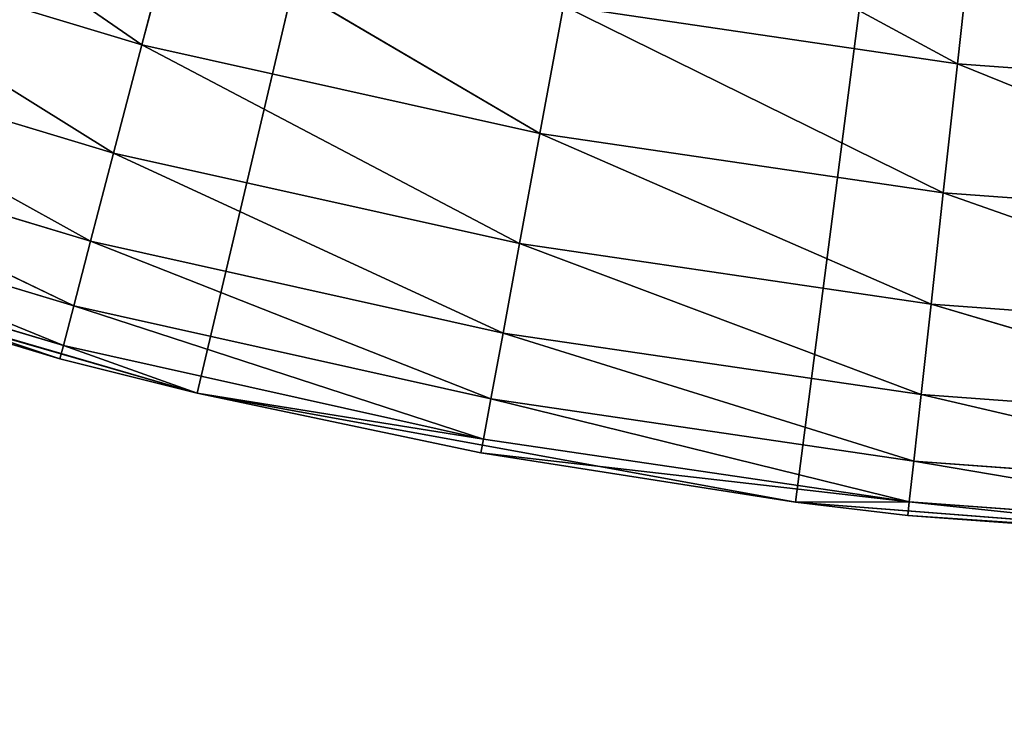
# Model space of a CAD drawing. Header units: centimetres. Extents: x 0.1 to 28.1, y 0.1 to 9.9.
# Tile 39 of 256: x 3.4755 to 3.5839, y 7.3386 to 7.4162. Entities that reach past the tile are written whole.
import ezdxf

# ---------------------------------------------------------------- set-up
doc = ezdxf.new("R2010")
doc.units = ezdxf.units.CM
doc.header["$LTSCALE"] = 2.54
doc.layers.get('0').update_dxf_attribs({"true_color": 0xff5454})

# ---------------------------------------------------------------- blocks, each defined once
blk = doc.blocks.new('P__ka na papier toaletowy COVUU.STL')
at = {"color": 0}
for p, q in [((3.49507, 7.37515, 22.15), (3.64437, 8.00778, 22.15)), ((3.49507, 7.37515, 22.15), (3.64437, 8.00778, 22.15)), ((3.56091, 7.36316, 22.15), (3.64437, 8.00778, 22.15)), ((3.56091, 7.36316, 22.15), (3.64437, 8.00778, 22.15)), ((3.45064, 7.43991, 22.6366), (3.489, 7.41347, 22.62661)), ((3.45064, 7.43991, 22.6366), (3.489, 7.41347, 22.62661)), ((3.53826, 7.43329, 22.64397), (3.57875, 7.41138, 22.6366)), ((3.53826, 7.43329, 22.64397), (3.57875, 7.41138, 22.6366)), ((3.49261, 7.42729, 22.6366), (3.489, 7.41347, 22.62661)), ((3.49261, 7.42729, 22.6366), (3.489, 7.41347, 22.62661)), ((3.5328, 7.40372, 22.62661), (3.49261, 7.42729, 22.6366)), ((3.5328, 7.40372, 22.62661), (3.49261, 7.42729, 22.6366)), ((3.44603, 7.4264, 22.62661), (3.489, 7.41347, 22.62661)), ((3.44603, 7.4264, 22.62661), (3.489, 7.41347, 22.62661)), ((3.44603, 7.4264, 22.62661), (3.48588, 7.40155, 22.61428)), ((3.44603, 7.4264, 22.62661), (3.48588, 7.40155, 22.61428)), ((3.57875, 7.41138, 22.6366), (3.58048, 7.42708, 22.64397)), ((3.57875, 7.41138, 22.6366), (3.58048, 7.42708, 22.64397)), ((3.53539, 7.41776, 22.6366), (3.5328, 7.40372, 22.62661)), ((3.53539, 7.41776, 22.6366), (3.5328, 7.40372, 22.62661)), ((3.53539, 7.41776, 22.6366), (3.57875, 7.41138, 22.6366)), ((3.53539, 7.41776, 22.6366), (3.57875, 7.41138, 22.6366)), ((3.53539, 7.41776, 22.6366), (3.57719, 7.39718, 22.62661)), ((3.53539, 7.41776, 22.6366), (3.57719, 7.39718, 22.62661)), ((3.44205, 7.41473, 22.61428), (3.48588, 7.40155, 22.61428)), ((3.44205, 7.41473, 22.61428), (3.48588, 7.40155, 22.61428)), ((3.44205, 7.41473, 22.61428), (3.48335, 7.39187, 22.6)), ((3.44205, 7.41473, 22.61428), (3.48335, 7.39187, 22.6)), ((3.489, 7.41347, 22.62661), (3.48588, 7.40155, 22.61428)), ((3.489, 7.41347, 22.62661), (3.48588, 7.40155, 22.61428)), ((3.53056, 7.39159, 22.61428), (3.489, 7.41347, 22.62661)), ((3.53056, 7.39159, 22.61428), (3.489, 7.41347, 22.62661)), ((3.5328, 7.40372, 22.62661), (3.489, 7.41347, 22.62661)), ((3.5328, 7.40372, 22.62661), (3.489, 7.41347, 22.62661)), ((3.57719, 7.39718, 22.62661), (3.57875, 7.41138, 22.6366)), ((3.57719, 7.39718, 22.62661), (3.57875, 7.41138, 22.6366)), ((3.57875, 7.41138, 22.6366), (3.62246, 7.40818, 22.6366)), ((3.57875, 7.41138, 22.6366), (3.62246, 7.40818, 22.6366)), ((3.57875, 7.41138, 22.6366), (3.62194, 7.39391, 22.62661)), ((3.57875, 7.41138, 22.6366), (3.62194, 7.39391, 22.62661)), ((3.43882, 7.40527, 22.6), (3.48335, 7.39187, 22.6)), ((3.43882, 7.40527, 22.6), (3.48335, 7.39187, 22.6)), ((3.43882, 7.40527, 22.6), (3.48149, 7.38475, 22.5842)), ((3.43882, 7.40527, 22.6), (3.48149, 7.38475, 22.5842)), ((3.5328, 7.40372, 22.62661), (3.53056, 7.39159, 22.61428)), ((3.5328, 7.40372, 22.62661), (3.53056, 7.39159, 22.61428)), ((3.5328, 7.40372, 22.62661), (3.57719, 7.39718, 22.62661)), ((3.5328, 7.40372, 22.62661), (3.57719, 7.39718, 22.62661)), ((3.5328, 7.40372, 22.62661), (3.57584, 7.38493, 22.61428)), ((3.5328, 7.40372, 22.62661), (3.57584, 7.38493, 22.61428)), ((3.48588, 7.40155, 22.61428), (3.48335, 7.39187, 22.6)), ((3.48588, 7.40155, 22.61428), (3.48335, 7.39187, 22.6)), ((3.52874, 7.38176, 22.6), (3.48588, 7.40155, 22.61428)), ((3.52874, 7.38176, 22.6), (3.48588, 7.40155, 22.61428)), ((3.53056, 7.39159, 22.61428), (3.48588, 7.40155, 22.61428)), ((3.53056, 7.39159, 22.61428), (3.48588, 7.40155, 22.61428)), ((3.43645, 7.3983, 22.5842), (3.48149, 7.38475, 22.5842)), ((3.43645, 7.3983, 22.5842), (3.48149, 7.38475, 22.5842)), ((3.43645, 7.3983, 22.5842), (3.48035, 7.38038, 22.56736)), ((3.43645, 7.3983, 22.5842), (3.48035, 7.38038, 22.56736)), ((3.57584, 7.38493, 22.61428), (3.57719, 7.39718, 22.62661)), ((3.57584, 7.38493, 22.61428), (3.57719, 7.39718, 22.62661)), ((3.57719, 7.39718, 22.62661), (3.62194, 7.39391, 22.62661)), ((3.57719, 7.39718, 22.62661), (3.62194, 7.39391, 22.62661)), ((3.57719, 7.39718, 22.62661), (3.62149, 7.38159, 22.61428)), ((3.57719, 7.39718, 22.62661), (3.62149, 7.38159, 22.61428)), ((3.43082, 7.39386, 22.15), (3.49507, 7.37515, 22.15)), ((3.43082, 7.39386, 22.15), (3.49507, 7.37515, 22.15)), ((3.43499, 7.39403, 22.56736), (3.48035, 7.38038, 22.56736)), ((3.43499, 7.39403, 22.56736), (3.48035, 7.38038, 22.56736)), ((3.43499, 7.39403, 22.56736), (3.47996, 7.37891, 22.55)), ((3.43499, 7.39403, 22.56736), (3.47996, 7.37891, 22.55)), ((3.47996, 7.37891, 22.55), (3.4345, 7.39259, 22.55)), ((3.4345, 7.39259, 22.55), (3.49507, 7.37515, 22.15)), ((3.4345, 7.39259, 22.55), (3.49507, 7.37515, 22.15)), ((3.47996, 7.37891, 22.55), (3.4345, 7.39259, 22.55)), ((3.48335, 7.39187, 22.6), (3.48149, 7.38475, 22.5842)), ((3.48335, 7.39187, 22.6), (3.48149, 7.38475, 22.5842)), ((3.5274, 7.37452, 22.5842), (3.48335, 7.39187, 22.6)), ((3.5274, 7.37452, 22.5842), (3.48335, 7.39187, 22.6)), ((3.52874, 7.38176, 22.6), (3.48335, 7.39187, 22.6)), ((3.52874, 7.38176, 22.6), (3.48335, 7.39187, 22.6)), ((3.53056, 7.39159, 22.61428), (3.52874, 7.38176, 22.6)), ((3.53056, 7.39159, 22.61428), (3.52874, 7.38176, 22.6)), ((3.53056, 7.39159, 22.61428), (3.57584, 7.38493, 22.61428)), ((3.53056, 7.39159, 22.61428), (3.57584, 7.38493, 22.61428)), ((3.53056, 7.39159, 22.61428), (3.57475, 7.37499, 22.6)), ((3.53056, 7.39159, 22.61428), (3.57475, 7.37499, 22.6)), ((3.57475, 7.37499, 22.6), (3.57584, 7.38493, 22.61428)), ((3.57475, 7.37499, 22.6), (3.57584, 7.38493, 22.61428)), ((3.57584, 7.38493, 22.61428), (3.62149, 7.38159, 22.61428)), ((3.57584, 7.38493, 22.61428), (3.62149, 7.38159, 22.61428)), ((3.57584, 7.38493, 22.61428), (3.62112, 7.3716, 22.6)), ((3.57584, 7.38493, 22.61428), (3.62112, 7.3716, 22.6)), ((3.48149, 7.38475, 22.5842), (3.48035, 7.38038, 22.56736)), ((3.48149, 7.38475, 22.5842), (3.48035, 7.38038, 22.56736)), ((3.52658, 7.37008, 22.56736), (3.48149, 7.38475, 22.5842)), ((3.52658, 7.37008, 22.56736), (3.48149, 7.38475, 22.5842)), ((3.5274, 7.37452, 22.5842), (3.48149, 7.38475, 22.5842)), ((3.5274, 7.37452, 22.5842), (3.48149, 7.38475, 22.5842)), ((3.52874, 7.38176, 22.6), (3.5274, 7.37452, 22.5842)), ((3.52874, 7.38176, 22.6), (3.5274, 7.37452, 22.5842)), ((3.52874, 7.38176, 22.6), (3.57475, 7.37499, 22.6)), ((3.52874, 7.38176, 22.6), (3.57475, 7.37499, 22.6)), ((3.52874, 7.38176, 22.6), (3.57394, 7.36767, 22.5842)), ((3.52874, 7.38176, 22.6), (3.57394, 7.36767, 22.5842)), ((3.48035, 7.38038, 22.56736), (3.47996, 7.37891, 22.55)), ((3.48035, 7.38038, 22.56736), (3.47996, 7.37891, 22.55)), ((3.49507, 7.37515, 22.55), (3.48035, 7.38038, 22.56736)), ((3.49507, 7.37515, 22.55), (3.48035, 7.38038, 22.56736)), ((3.52658, 7.37008, 22.56736), (3.48035, 7.38038, 22.56736)), ((3.52658, 7.37008, 22.56736), (3.48035, 7.38038, 22.56736)), ((3.49507, 7.37515, 22.55), (3.47996, 7.37891, 22.55)), ((3.47996, 7.37891, 22.55), (3.49507, 7.37515, 22.15)), ((3.47996, 7.37891, 22.55), (3.49507, 7.37515, 22.15)), ((3.49507, 7.37515, 22.55), (3.47996, 7.37891, 22.55)), ((3.49507, 7.37515, 22.15), (3.49507, 7.37515, 22.55)), ((3.49507, 7.37515, 22.15), (3.49507, 7.37515, 22.55)), ((3.49507, 7.37515, 22.15), (3.52631, 7.36859, 22.55)), ((3.52631, 7.36859, 22.55), (3.49507, 7.37515, 22.55)), ((3.49507, 7.37515, 22.15), (3.52631, 7.36859, 22.55)), ((3.49507, 7.37515, 22.15), (3.56091, 7.36316, 22.15)), ((3.49507, 7.37515, 22.15), (3.56091, 7.36316, 22.15)), ((3.52631, 7.36859, 22.55), (3.49507, 7.37515, 22.55)), ((3.52658, 7.37008, 22.56736), (3.49507, 7.37515, 22.55)), ((3.52658, 7.37008, 22.56736), (3.49507, 7.37515, 22.55)), ((3.5274, 7.37452, 22.5842), (3.52658, 7.37008, 22.56736)), ((3.5274, 7.37452, 22.5842), (3.52658, 7.37008, 22.56736)), ((3.5274, 7.37452, 22.5842), (3.57394, 7.36767, 22.5842)), ((3.5274, 7.37452, 22.5842), (3.57394, 7.36767, 22.5842)), ((3.5274, 7.37452, 22.5842), (3.57345, 7.36319, 22.56736)), ((3.5274, 7.37452, 22.5842), (3.57345, 7.36319, 22.56736)), ((3.57394, 7.36767, 22.5842), (3.57475, 7.37499, 22.6)), ((3.57394, 7.36767, 22.5842), (3.57475, 7.37499, 22.6)), ((3.57475, 7.37499, 22.6), (3.62112, 7.3716, 22.6)), ((3.57475, 7.37499, 22.6), (3.62112, 7.3716, 22.6)), ((3.57475, 7.37499, 22.6), (3.62085, 7.36424, 22.5842)), ((3.57475, 7.37499, 22.6), (3.62085, 7.36424, 22.5842)), ((3.52631, 7.36859, 22.55), (3.52658, 7.37008, 22.56736)), ((3.52631, 7.36859, 22.55), (3.52658, 7.37008, 22.56736)), ((3.52658, 7.37008, 22.56736), (3.57345, 7.36319, 22.56736)), ((3.52658, 7.37008, 22.56736), (3.57345, 7.36319, 22.56736)), ((3.56091, 7.36316, 22.15), (3.52631, 7.36859, 22.55)), ((3.56091, 7.36316, 22.15), (3.52631, 7.36859, 22.55)), ((3.56091, 7.36316, 22.55), (3.52631, 7.36859, 22.55)), ((3.52631, 7.36859, 22.55), (3.57345, 7.36319, 22.56736)), ((3.52631, 7.36859, 22.55), (3.57345, 7.36319, 22.56736)), ((3.56091, 7.36316, 22.55), (3.52631, 7.36859, 22.55)), ((3.57345, 7.36319, 22.56736), (3.57394, 7.36767, 22.5842)), ((3.57345, 7.36319, 22.56736), (3.57394, 7.36767, 22.5842)), ((3.57394, 7.36767, 22.5842), (3.62085, 7.36424, 22.5842)), ((3.57394, 7.36767, 22.5842), (3.62085, 7.36424, 22.5842)), ((3.57394, 7.36767, 22.5842), (3.62069, 7.35973, 22.56736)), ((3.57394, 7.36767, 22.5842), (3.62069, 7.35973, 22.56736)), ((3.56091, 7.36316, 22.55), (3.57345, 7.36319, 22.56736)), ((3.56091, 7.36316, 22.55), (3.57345, 7.36319, 22.56736)), ((3.56091, 7.36316, 22.15), (3.56091, 7.36316, 22.55)), ((3.56091, 7.36316, 22.15), (3.56091, 7.36316, 22.55)), ((3.56091, 7.36316, 22.15), (3.57328, 7.36168, 22.55)), ((3.57328, 7.36168, 22.55), (3.56091, 7.36316, 22.55)), ((3.56091, 7.36316, 22.15), (3.57328, 7.36168, 22.55)), ((3.56091, 7.36316, 22.15), (3.62763, 7.35799, 22.15)), ((3.56091, 7.36316, 22.15), (3.62763, 7.35799, 22.15)), ((3.57328, 7.36168, 22.55), (3.56091, 7.36316, 22.55)), ((3.57345, 7.36319, 22.56736), (3.57328, 7.36168, 22.55)), ((3.57345, 7.36319, 22.56736), (3.57328, 7.36168, 22.55)), ((3.57345, 7.36319, 22.56736), (3.62069, 7.35973, 22.56736)), ((3.57345, 7.36319, 22.56736), (3.62069, 7.35973, 22.56736)), ((3.57345, 7.36319, 22.56736), (3.62063, 7.35821, 22.55)), ((3.57345, 7.36319, 22.56736), (3.62063, 7.35821, 22.55)), ((3.62763, 7.35799, 22.15), (3.57328, 7.36168, 22.55)), ((3.62763, 7.35799, 22.15), (3.57328, 7.36168, 22.55)), ((3.62063, 7.35821, 22.55), (3.57328, 7.36168, 22.55)), ((3.62063, 7.35821, 22.55), (3.57328, 7.36168, 22.55))]:
    blk.add_line(p, q, dxfattribs=at)
mesh = blk.add_polyface(dxfattribs=at)
corners = [(27.64437, 0.05778, 34.05), (0.64437, 9.85778, 34.05), (27.64437, 9.85778, 34.05)]
mesh.append_faces([[corners[k] for k in face] for face in [(0, 1, 2)]], dxfattribs={"color": 0})
mesh = blk.add_polyface(dxfattribs=at)
corners = [(27.64437, 0.05778, 34.05), (0.64437, 0.05778, 34.05), (0.64437, 9.85778, 34.05)]
mesh.append_faces([[corners[k] for k in face] for face in [(0, 1, 2)]], dxfattribs={"color": 0})
mesh = blk.add_polyface(dxfattribs=at)
corners = [(27.64437, 9.85778, 34.25), (0.64437, 0.05778, 34.25), (27.64437, 0.05778, 34.25)]
mesh.append_faces([[corners[k] for k in face] for face in [(0, 1, 2)]], dxfattribs={"color": 0})
mesh = blk.add_polyface(dxfattribs=at)
corners = [(27.64437, 9.85778, 34.25), (0.64437, 9.85778, 34.25), (0.64437, 0.05778, 34.25)]
mesh.append_faces([[corners[k] for k in face] for face in [(0, 1, 2)]], dxfattribs={"color": 0})
mesh = blk.add_polyface(dxfattribs=at)
corners = [(3.64437, 8.00778, 22.15), (3.43082, 7.39386, 22.15), (3.36883, 7.41907, 22.15)]
mesh.append_faces([[corners[k] for k in face] for face in [(0, 1, 2)]], dxfattribs={"color": 0})
mesh = blk.add_polyface(dxfattribs=at)
corners = [(3.64437, 8.00778, 22.15), (3.49507, 7.37515, 22.15), (3.43082, 7.39386, 22.15)]
mesh.append_faces([[corners[k] for k in face] for face in [(0, 1, 2)]], dxfattribs={"color": 0})
mesh = blk.add_polyface(dxfattribs=at)
corners = [(3.64437, 8.00778, 22.15), (3.56091, 7.36316, 22.15), (3.49507, 7.37515, 22.15)]
mesh.append_faces([[corners[k] for k in face] for face in [(0, 1, 2)]], dxfattribs={"color": 0})
mesh = blk.add_polyface(dxfattribs=at)
corners = [(3.64437, 8.00778, 22.15), (3.62763, 7.35799, 22.15), (3.56091, 7.36316, 22.15)]
mesh.append_faces([[corners[k] for k in face] for face in [(0, 1, 2)]], dxfattribs={"color": 0})
mesh = blk.add_polyface(dxfattribs=at)
corners = [(24.34126, 7.83278, 22.05), (0.14437, 6.05778, 22.05), (24.31548, 7.88807, 22.05)]
mesh.append_faces([[corners[k] for k in face] for face in [(0, 1, 2)]], dxfattribs={"color": 0})
mesh = blk.add_polyface(dxfattribs=at)
corners = [(24.31548, 7.88807, 22.05), (0.14437, 6.05778, 22.05), (3.70515, 7.66309, 22.05)]
mesh.append_faces([[corners[k] for k in face] for face in [(0, 1, 2)]], dxfattribs={"color": 0})
mesh = blk.add_polyface(dxfattribs=at)
corners = [(24.37626, 7.7828, 22.05), (0.14437, 6.05778, 22.05), (24.34126, 7.83278, 22.05)]
mesh.append_faces([[corners[k] for k in face] for face in [(0, 1, 2)]], dxfattribs={"color": 0})
mesh = blk.add_polyface(dxfattribs=at)
corners = [(24.4194, 7.73966, 22.05), (0.14437, 6.05778, 22.05), (24.37626, 7.7828, 22.05)]
mesh.append_faces([[corners[k] for k in face] for face in [(0, 1, 2)]], dxfattribs={"color": 0})
mesh = blk.add_polyface(dxfattribs=at)
corners = [(24.46937, 7.70467, 22.05), (0.14437, 6.05778, 22.05), (24.4194, 7.73966, 22.05)]
mesh.append_faces([[corners[k] for k in face] for face in [(0, 1, 2)]], dxfattribs={"color": 0})
mesh = blk.add_polyface(dxfattribs=at)
corners = [(24.52466, 7.67888, 22.05), (0.14437, 6.05778, 22.05), (24.46937, 7.70467, 22.05)]
mesh.append_faces([[corners[k] for k in face] for face in [(0, 1, 2)]], dxfattribs={"color": 0})
mesh = blk.add_polyface(dxfattribs=at)
corners = [(3.52466, 7.67888, 22.05), (0.14437, 6.05778, 22.05), (3.46937, 7.70467, 22.05)]
mesh.append_faces([[corners[k] for k in face] for face in [(0, 1, 2)]], dxfattribs={"color": 0})
mesh = blk.add_polyface(dxfattribs=at)
corners = [(3.52466, 7.67888, 22.15), (3.46937, 7.70467, 22.15), (0.14437, 6.05778, 22.15)]
mesh.append_faces([[corners[k] for k in face] for face in [(0, 1, 2)]], dxfattribs={"color": 0})
mesh = blk.add_polyface(dxfattribs=at)
corners = [(28.14437, 6.05778, 22.05), (0.14437, 6.05778, 22.05), (24.52466, 7.67888, 22.05)]
mesh.append_faces([[corners[k] for k in face] for face in [(0, 1, 2)]], dxfattribs={"color": 0})
mesh = blk.add_polyface(dxfattribs=at)
corners = [(3.58359, 7.66309, 22.05), (0.14437, 6.05778, 22.05), (3.52466, 7.67888, 22.05)]
mesh.append_faces([[corners[k] for k in face] for face in [(0, 1, 2)]], dxfattribs={"color": 0})
mesh = blk.add_polyface(dxfattribs=at)
corners = [(3.58359, 7.66309, 22.15), (3.52466, 7.67888, 22.15), (0.14437, 6.05778, 22.15)]
mesh.append_faces([[corners[k] for k in face] for face in [(0, 1, 2)]], dxfattribs={"color": 0})
mesh = blk.add_polyface(dxfattribs=at)
corners = [(28.14437, 6.05778, 22.15), (3.76408, 7.67888, 22.15), (0.14437, 6.05778, 22.15)]
mesh.append_faces([[corners[k] for k in face] for face in [(0, 1, 2)]], dxfattribs={"color": 0})
mesh = blk.add_polyface(dxfattribs=at)
corners = [(3.76408, 7.67888, 22.15), (3.70515, 7.66309, 22.15), (0.14437, 6.05778, 22.15)]
mesh.append_faces([[corners[k] for k in face] for face in [(0, 1, 2)]], dxfattribs={"color": 0})
mesh = blk.add_polyface(dxfattribs=at)
corners = [(3.64437, 7.65778, 22.05), (0.14437, 6.05778, 22.05), (3.58359, 7.66309, 22.05)]
mesh.append_faces([[corners[k] for k in face] for face in [(0, 1, 2)]], dxfattribs={"color": 0})
mesh = blk.add_polyface(dxfattribs=at)
corners = [(3.70515, 7.66309, 22.05), (0.14437, 6.05778, 22.05), (3.64437, 7.65778, 22.05)]
mesh.append_faces([[corners[k] for k in face] for face in [(0, 1, 2)]], dxfattribs={"color": 0})
mesh = blk.add_polyface(dxfattribs=at)
corners = [(3.64437, 7.65778, 22.15), (3.58359, 7.66309, 22.15), (0.14437, 6.05778, 22.15)]
mesh.append_faces([[corners[k] for k in face] for face in [(0, 1, 2)]], dxfattribs={"color": 0})
mesh = blk.add_polyface(dxfattribs=at)
corners = [(3.70515, 7.66309, 22.15), (3.64437, 7.65778, 22.15), (0.14437, 6.05778, 22.15)]
mesh.append_faces([[corners[k] for k in face] for face in [(0, 1, 2)]], dxfattribs={"color": 0})
mesh = blk.add_polyface(dxfattribs=at)
corners = [(3.489, 7.41347, 22.62661), (3.45064, 7.43991, 22.6366), (3.44603, 7.4264, 22.62661)]
mesh.append_faces([[corners[k] for k in face] for face in [(0, 1, 2)]], dxfattribs={"color": 0})
mesh = blk.add_polyface(dxfattribs=at)
corners = [(3.49261, 7.42729, 22.6366), (3.45064, 7.43991, 22.6366), (3.489, 7.41347, 22.62661)]
mesh.append_faces([[corners[k] for k in face] for face in [(0, 1, 2)]], dxfattribs={"color": 0})
mesh = blk.add_polyface(dxfattribs=at)
corners = [(3.57875, 7.41138, 22.6366), (3.53826, 7.43329, 22.64397), (3.53539, 7.41776, 22.6366)]
mesh.append_faces([[corners[k] for k in face] for face in [(0, 1, 2)]], dxfattribs={"color": 0})
mesh = blk.add_polyface(dxfattribs=at)
corners = [(3.58048, 7.42708, 22.64397), (3.53826, 7.43329, 22.64397), (3.57875, 7.41138, 22.6366)]
mesh.append_faces([[corners[k] for k in face] for face in [(0, 1, 2)]], dxfattribs={"color": 0})
mesh = blk.add_polyface(dxfattribs=at)
corners = [(3.5328, 7.40372, 22.62661), (3.49261, 7.42729, 22.6366), (3.489, 7.41347, 22.62661)]
mesh.append_faces([[corners[k] for k in face] for face in [(0, 1, 2)]], dxfattribs={"color": 0})
mesh = blk.add_polyface(dxfattribs=at)
corners = [(3.53539, 7.41776, 22.6366), (3.49261, 7.42729, 22.6366), (3.5328, 7.40372, 22.62661)]
mesh.append_faces([[corners[k] for k in face] for face in [(0, 1, 2)]], dxfattribs={"color": 0})
mesh = blk.add_polyface(dxfattribs=at)
corners = [(3.48588, 7.40155, 22.61428), (3.44603, 7.4264, 22.62661), (3.44205, 7.41473, 22.61428)]
mesh.append_faces([[corners[k] for k in face] for face in [(0, 1, 2)]], dxfattribs={"color": 0})
mesh = blk.add_polyface(dxfattribs=at)
corners = [(3.489, 7.41347, 22.62661), (3.44603, 7.4264, 22.62661), (3.48588, 7.40155, 22.61428)]
mesh.append_faces([[corners[k] for k in face] for face in [(0, 1, 2)]], dxfattribs={"color": 0})
mesh = blk.add_polyface(dxfattribs=at)
corners = [(3.62246, 7.40818, 22.6366), (3.58048, 7.42708, 22.64397), (3.57875, 7.41138, 22.6366)]
mesh.append_faces([[corners[k] for k in face] for face in [(0, 1, 2)]], dxfattribs={"color": 0})
mesh = blk.add_polyface(dxfattribs=at)
corners = [(3.62304, 7.42396, 22.64397), (3.58048, 7.42708, 22.64397), (3.62246, 7.40818, 22.6366)]
mesh.append_faces([[corners[k] for k in face] for face in [(0, 1, 2)]], dxfattribs={"color": 0})
mesh = blk.add_polyface(dxfattribs=at)
corners = [(3.57719, 7.39718, 22.62661), (3.53539, 7.41776, 22.6366), (3.5328, 7.40372, 22.62661)]
mesh.append_faces([[corners[k] for k in face] for face in [(0, 1, 2)]], dxfattribs={"color": 0})
mesh = blk.add_polyface(dxfattribs=at)
corners = [(3.57875, 7.41138, 22.6366), (3.53539, 7.41776, 22.6366), (3.57719, 7.39718, 22.62661)]
mesh.append_faces([[corners[k] for k in face] for face in [(0, 1, 2)]], dxfattribs={"color": 0})
mesh = blk.add_polyface(dxfattribs=at)
corners = [(3.44205, 7.41473, 22.61428), (3.43882, 7.40527, 22.6), (3.48335, 7.39187, 22.6)]
mesh.append_faces([[corners[k] for k in face] for face in [(0, 1, 2)]], dxfattribs={"color": 0})
mesh = blk.add_polyface(dxfattribs=at)
corners = [(3.44205, 7.41473, 22.61428), (3.48335, 7.39187, 22.6), (3.48588, 7.40155, 22.61428)]
mesh.append_faces([[corners[k] for k in face] for face in [(0, 1, 2)]], dxfattribs={"color": 0})
mesh = blk.add_polyface(dxfattribs=at)
corners = [(3.53056, 7.39159, 22.61428), (3.489, 7.41347, 22.62661), (3.48588, 7.40155, 22.61428)]
mesh.append_faces([[corners[k] for k in face] for face in [(0, 1, 2)]], dxfattribs={"color": 0})
mesh = blk.add_polyface(dxfattribs=at)
corners = [(3.5328, 7.40372, 22.62661), (3.489, 7.41347, 22.62661), (3.53056, 7.39159, 22.61428)]
mesh.append_faces([[corners[k] for k in face] for face in [(0, 1, 2)]], dxfattribs={"color": 0})
mesh = blk.add_polyface(dxfattribs=at)
corners = [(3.62194, 7.39391, 22.62661), (3.57875, 7.41138, 22.6366), (3.57719, 7.39718, 22.62661)]
mesh.append_faces([[corners[k] for k in face] for face in [(0, 1, 2)]], dxfattribs={"color": 0})
mesh = blk.add_polyface(dxfattribs=at)
corners = [(3.62246, 7.40818, 22.6366), (3.57875, 7.41138, 22.6366), (3.62194, 7.39391, 22.62661)]
mesh.append_faces([[corners[k] for k in face] for face in [(0, 1, 2)]], dxfattribs={"color": 0})
mesh = blk.add_polyface(dxfattribs=at)
corners = [(3.43882, 7.40527, 22.6), (3.43645, 7.3983, 22.5842), (3.48149, 7.38475, 22.5842)]
mesh.append_faces([[corners[k] for k in face] for face in [(0, 1, 2)]], dxfattribs={"color": 0})
mesh = blk.add_polyface(dxfattribs=at)
corners = [(3.43882, 7.40527, 22.6), (3.48149, 7.38475, 22.5842), (3.48335, 7.39187, 22.6)]
mesh.append_faces([[corners[k] for k in face] for face in [(0, 1, 2)]], dxfattribs={"color": 0})
mesh = blk.add_polyface(dxfattribs=at)
corners = [(3.57584, 7.38493, 22.61428), (3.5328, 7.40372, 22.62661), (3.53056, 7.39159, 22.61428)]
mesh.append_faces([[corners[k] for k in face] for face in [(0, 1, 2)]], dxfattribs={"color": 0})
mesh = blk.add_polyface(dxfattribs=at)
corners = [(3.57719, 7.39718, 22.62661), (3.5328, 7.40372, 22.62661), (3.57584, 7.38493, 22.61428)]
mesh.append_faces([[corners[k] for k in face] for face in [(0, 1, 2)]], dxfattribs={"color": 0})
mesh = blk.add_polyface(dxfattribs=at)
corners = [(3.48588, 7.40155, 22.61428), (3.48335, 7.39187, 22.6), (3.52874, 7.38176, 22.6)]
mesh.append_faces([[corners[k] for k in face] for face in [(0, 1, 2)]], dxfattribs={"color": 0})
mesh = blk.add_polyface(dxfattribs=at)
corners = [(3.48588, 7.40155, 22.61428), (3.52874, 7.38176, 22.6), (3.53056, 7.39159, 22.61428)]
mesh.append_faces([[corners[k] for k in face] for face in [(0, 1, 2)]], dxfattribs={"color": 0})
mesh = blk.add_polyface(dxfattribs=at)
corners = [(3.43645, 7.3983, 22.5842), (3.43499, 7.39403, 22.56736), (3.48035, 7.38038, 22.56736)]
mesh.append_faces([[corners[k] for k in face] for face in [(0, 1, 2)]], dxfattribs={"color": 0})
mesh = blk.add_polyface(dxfattribs=at)
corners = [(3.43645, 7.3983, 22.5842), (3.48035, 7.38038, 22.56736), (3.48149, 7.38475, 22.5842)]
mesh.append_faces([[corners[k] for k in face] for face in [(0, 1, 2)]], dxfattribs={"color": 0})
mesh = blk.add_polyface(dxfattribs=at)
corners = [(3.62149, 7.38159, 22.61428), (3.57719, 7.39718, 22.62661), (3.57584, 7.38493, 22.61428)]
mesh.append_faces([[corners[k] for k in face] for face in [(0, 1, 2)]], dxfattribs={"color": 0})
mesh = blk.add_polyface(dxfattribs=at)
corners = [(3.62194, 7.39391, 22.62661), (3.57719, 7.39718, 22.62661), (3.62149, 7.38159, 22.61428)]
mesh.append_faces([[corners[k] for k in face] for face in [(0, 1, 2)]], dxfattribs={"color": 0})
mesh = blk.add_polyface(dxfattribs=at)
corners = [(3.4345, 7.39259, 22.55), (3.43082, 7.39386, 22.15), (3.49507, 7.37515, 22.15)]
mesh.append_faces([[corners[k] for k in face] for face in [(0, 1, 2)]], dxfattribs={"color": 0})
mesh = blk.add_polyface(dxfattribs=at)
corners = [(3.43499, 7.39403, 22.56736), (3.4345, 7.39259, 22.55), (3.47996, 7.37891, 22.55)]
mesh.append_faces([[corners[k] for k in face] for face in [(0, 1, 2)]], dxfattribs={"color": 0})
mesh = blk.add_polyface(dxfattribs=at)
corners = [(3.43499, 7.39403, 22.56736), (3.47996, 7.37891, 22.55), (3.48035, 7.38038, 22.56736)]
mesh.append_faces([[corners[k] for k in face] for face in [(0, 1, 2)]], dxfattribs={"color": 0})
mesh = blk.add_polyface(dxfattribs=at)
corners = [(3.4345, 7.39259, 22.55), (3.49507, 7.37515, 22.15), (3.47996, 7.37891, 22.55)]
mesh.append_faces([[corners[k] for k in face] for face in [(0, 1, 2)]], dxfattribs={"color": 0})
mesh = blk.add_polyface(dxfattribs=at)
corners = [(3.48335, 7.39187, 22.6), (3.48149, 7.38475, 22.5842), (3.5274, 7.37452, 22.5842)]
mesh.append_faces([[corners[k] for k in face] for face in [(0, 1, 2)]], dxfattribs={"color": 0})
mesh = blk.add_polyface(dxfattribs=at)
corners = [(3.48335, 7.39187, 22.6), (3.5274, 7.37452, 22.5842), (3.52874, 7.38176, 22.6)]
mesh.append_faces([[corners[k] for k in face] for face in [(0, 1, 2)]], dxfattribs={"color": 0})
mesh = blk.add_polyface(dxfattribs=at)
corners = [(3.53056, 7.39159, 22.61428), (3.52874, 7.38176, 22.6), (3.57475, 7.37499, 22.6)]
mesh.append_faces([[corners[k] for k in face] for face in [(0, 1, 2)]], dxfattribs={"color": 0})
mesh = blk.add_polyface(dxfattribs=at)
corners = [(3.53056, 7.39159, 22.61428), (3.57475, 7.37499, 22.6), (3.57584, 7.38493, 22.61428)]
mesh.append_faces([[corners[k] for k in face] for face in [(0, 1, 2)]], dxfattribs={"color": 0})
mesh = blk.add_polyface(dxfattribs=at)
corners = [(3.57584, 7.38493, 22.61428), (3.57475, 7.37499, 22.6), (3.62112, 7.3716, 22.6)]
mesh.append_faces([[corners[k] for k in face] for face in [(0, 1, 2)]], dxfattribs={"color": 0})
mesh = blk.add_polyface(dxfattribs=at)
corners = [(3.57584, 7.38493, 22.61428), (3.62112, 7.3716, 22.6), (3.62149, 7.38159, 22.61428)]
mesh.append_faces([[corners[k] for k in face] for face in [(0, 1, 2)]], dxfattribs={"color": 0})
mesh = blk.add_polyface(dxfattribs=at)
corners = [(3.48149, 7.38475, 22.5842), (3.48035, 7.38038, 22.56736), (3.52658, 7.37008, 22.56736)]
mesh.append_faces([[corners[k] for k in face] for face in [(0, 1, 2)]], dxfattribs={"color": 0})
mesh = blk.add_polyface(dxfattribs=at)
corners = [(3.48149, 7.38475, 22.5842), (3.52658, 7.37008, 22.56736), (3.5274, 7.37452, 22.5842)]
mesh.append_faces([[corners[k] for k in face] for face in [(0, 1, 2)]], dxfattribs={"color": 0})
mesh = blk.add_polyface(dxfattribs=at)
corners = [(3.52874, 7.38176, 22.6), (3.5274, 7.37452, 22.5842), (3.57394, 7.36767, 22.5842)]
mesh.append_faces([[corners[k] for k in face] for face in [(0, 1, 2)]], dxfattribs={"color": 0})
mesh = blk.add_polyface(dxfattribs=at)
corners = [(3.52874, 7.38176, 22.6), (3.57394, 7.36767, 22.5842), (3.57475, 7.37499, 22.6)]
mesh.append_faces([[corners[k] for k in face] for face in [(0, 1, 2)]], dxfattribs={"color": 0})
mesh = blk.add_polyface(dxfattribs=at)
corners = [(3.48035, 7.38038, 22.56736), (3.47996, 7.37891, 22.55), (3.49507, 7.37515, 22.55)]
mesh.append_faces([[corners[k] for k in face] for face in [(0, 1, 2)]], dxfattribs={"color": 0})
mesh = blk.add_polyface(dxfattribs=at)
corners = [(3.48035, 7.38038, 22.56736), (3.49507, 7.37515, 22.55), (3.52658, 7.37008, 22.56736)]
mesh.append_faces([[corners[k] for k in face] for face in [(0, 1, 2)]], dxfattribs={"color": 0})
mesh = blk.add_polyface(dxfattribs=at)
corners = [(3.47996, 7.37891, 22.55), (3.49507, 7.37515, 22.15), (3.49507, 7.37515, 22.55)]
mesh.append_faces([[corners[k] for k in face] for face in [(0, 1, 2)]], dxfattribs={"color": 0})
mesh = blk.add_polyface(dxfattribs=at)
corners = [(3.49507, 7.37515, 22.55), (3.49507, 7.37515, 22.15), (3.52631, 7.36859, 22.55)]
mesh.append_faces([[corners[k] for k in face] for face in [(0, 1, 2)]], dxfattribs={"color": 0})
mesh = blk.add_polyface(dxfattribs=at)
corners = [(3.52631, 7.36859, 22.55), (3.49507, 7.37515, 22.15), (3.56091, 7.36316, 22.15)]
mesh.append_faces([[corners[k] for k in face] for face in [(0, 1, 2)]], dxfattribs={"color": 0})
mesh = blk.add_polyface(dxfattribs=at)
corners = [(3.52658, 7.37008, 22.56736), (3.49507, 7.37515, 22.55), (3.52631, 7.36859, 22.55)]
mesh.append_faces([[corners[k] for k in face] for face in [(0, 1, 2)]], dxfattribs={"color": 0})
mesh = blk.add_polyface(dxfattribs=at)
corners = [(3.5274, 7.37452, 22.5842), (3.52658, 7.37008, 22.56736), (3.57345, 7.36319, 22.56736)]
mesh.append_faces([[corners[k] for k in face] for face in [(0, 1, 2)]], dxfattribs={"color": 0})
mesh = blk.add_polyface(dxfattribs=at)
corners = [(3.5274, 7.37452, 22.5842), (3.57345, 7.36319, 22.56736), (3.57394, 7.36767, 22.5842)]
mesh.append_faces([[corners[k] for k in face] for face in [(0, 1, 2)]], dxfattribs={"color": 0})
mesh = blk.add_polyface(dxfattribs=at)
corners = [(3.57475, 7.37499, 22.6), (3.57394, 7.36767, 22.5842), (3.62085, 7.36424, 22.5842)]
mesh.append_faces([[corners[k] for k in face] for face in [(0, 1, 2)]], dxfattribs={"color": 0})
mesh = blk.add_polyface(dxfattribs=at)
corners = [(3.57475, 7.37499, 22.6), (3.62085, 7.36424, 22.5842), (3.62112, 7.3716, 22.6)]
mesh.append_faces([[corners[k] for k in face] for face in [(0, 1, 2)]], dxfattribs={"color": 0})
mesh = blk.add_polyface(dxfattribs=at)
corners = [(3.52658, 7.37008, 22.56736), (3.52631, 7.36859, 22.55), (3.57345, 7.36319, 22.56736)]
mesh.append_faces([[corners[k] for k in face] for face in [(0, 1, 2)]], dxfattribs={"color": 0})
mesh = blk.add_polyface(dxfattribs=at)
corners = [(3.52631, 7.36859, 22.55), (3.56091, 7.36316, 22.15), (3.56091, 7.36316, 22.55)]
mesh.append_faces([[corners[k] for k in face] for face in [(0, 1, 2)]], dxfattribs={"color": 0})
mesh = blk.add_polyface(dxfattribs=at)
corners = [(3.57345, 7.36319, 22.56736), (3.52631, 7.36859, 22.55), (3.56091, 7.36316, 22.55)]
mesh.append_faces([[corners[k] for k in face] for face in [(0, 1, 2)]], dxfattribs={"color": 0})
mesh = blk.add_polyface(dxfattribs=at)
corners = [(3.57394, 7.36767, 22.5842), (3.57345, 7.36319, 22.56736), (3.62069, 7.35973, 22.56736)]
mesh.append_faces([[corners[k] for k in face] for face in [(0, 1, 2)]], dxfattribs={"color": 0})
mesh = blk.add_polyface(dxfattribs=at)
corners = [(3.57394, 7.36767, 22.5842), (3.62069, 7.35973, 22.56736), (3.62085, 7.36424, 22.5842)]
mesh.append_faces([[corners[k] for k in face] for face in [(0, 1, 2)]], dxfattribs={"color": 0})
mesh = blk.add_polyface(dxfattribs=at)
corners = [(3.57345, 7.36319, 22.56736), (3.56091, 7.36316, 22.55), (3.57328, 7.36168, 22.55)]
mesh.append_faces([[corners[k] for k in face] for face in [(0, 1, 2)]], dxfattribs={"color": 0})
mesh = blk.add_polyface(dxfattribs=at)
corners = [(3.56091, 7.36316, 22.55), (3.56091, 7.36316, 22.15), (3.57328, 7.36168, 22.55)]
mesh.append_faces([[corners[k] for k in face] for face in [(0, 1, 2)]], dxfattribs={"color": 0})
mesh = blk.add_polyface(dxfattribs=at)
corners = [(3.57328, 7.36168, 22.55), (3.56091, 7.36316, 22.15), (3.62763, 7.35799, 22.15)]
mesh.append_faces([[corners[k] for k in face] for face in [(0, 1, 2)]], dxfattribs={"color": 0})
mesh = blk.add_polyface(dxfattribs=at)
corners = [(3.57345, 7.36319, 22.56736), (3.57328, 7.36168, 22.55), (3.62063, 7.35821, 22.55)]
mesh.append_faces([[corners[k] for k in face] for face in [(0, 1, 2)]], dxfattribs={"color": 0})
mesh = blk.add_polyface(dxfattribs=at)
corners = [(3.57345, 7.36319, 22.56736), (3.62063, 7.35821, 22.55), (3.62069, 7.35973, 22.56736)]
mesh.append_faces([[corners[k] for k in face] for face in [(0, 1, 2)]], dxfattribs={"color": 0})
mesh = blk.add_polyface(dxfattribs=at)
corners = [(3.57328, 7.36168, 22.55), (3.62763, 7.35799, 22.15), (3.62063, 7.35821, 22.55)]
mesh.append_faces([[corners[k] for k in face] for face in [(0, 1, 2)]], dxfattribs={"color": 0})

msp = doc.modelspace()

# ---------------------------------------------------------------- block references
at = {"color": 0}
msp.add_blockref('P__ka na papier toaletowy COVUU.STL', (0, 0), dxfattribs=at)

doc.saveas('drawing.dxf')
